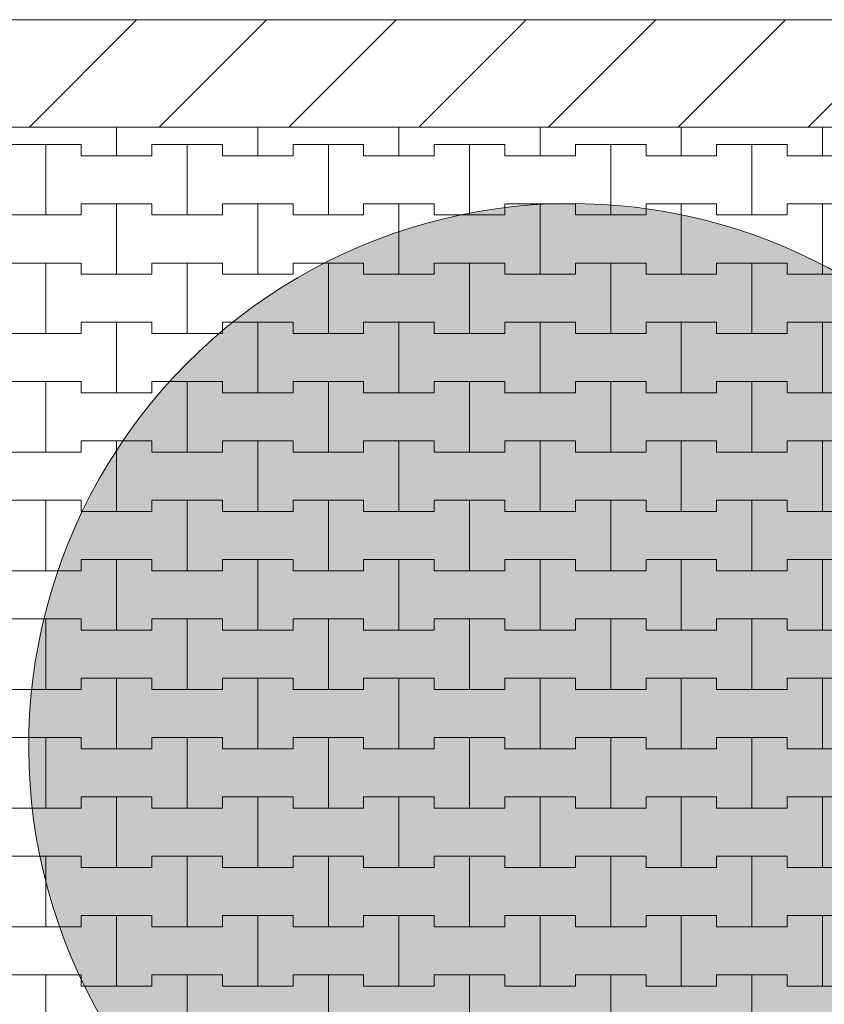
# Model space of a CAD drawing. Header units: millimetres. Extents: x 2826 to 3034, y 1533 to 1590.
# Tile 70 of 248: x 2941.49 to 2942.91, y 1570.05 to 1571.79. Entities that reach past the tile are written whole.
import ezdxf
from ezdxf.enums import TextEntityAlignment as Align

# ---------------------------------------------------------------- set-up
doc = ezdxf.new("R2010")
doc.units = ezdxf.units.MM
doc.layers.add('_Caneta_No__220', color=7, linetype='Continuous', lineweight=15, true_color=0x8a8a8a)
doc.styles.add('ESTILO_GERADO_2', font='arial.ttf')

# ---------------------------------------------------------------- blocks, each defined once
blk = doc.blocks.new('A$Cf44ad3b2')
at = {"layer": '_Caneta_No__220'}
h = blk.add_hatch(dxfattribs=at)
h.set_pattern_fill('TIJOLO_COMUM_0005', color=256, style=0, pattern_type=2)
h.set_pattern_definition([(45, (15.86372, 12.64105), (-0.11490485, 0.11490485), [])])
h.paths.add_polyline_path([(15.8404, 38.3117), (56.8477, 38.3117), (56.8477, 38.5017), (15.8404, 38.5017)])
blk.add_hatch(color=256, dxfattribs=at).paths.add_polyline_path([(34.7573, 38.1722, -1), (34.5812, 36.2582, -1)])
for p, q in [((15.8404, 38.5017), (34.691, 38.5017)), ((34.691, 38.5017), (46.8921, 38.5017)), ((33.8637, 38.261), (33.8637, 38.3117)), ((33.8637, 38.3117), (33.8637, 38.261)), ((34.1137, 38.261), (34.1137, 38.3117)), ((34.1137, 38.3117), (34.1137, 38.261)), ((34.3637, 38.261), (34.3637, 38.3117)), ((34.3637, 38.3117), (34.3637, 38.261)), ((34.6137, 38.261), (34.6137, 38.3117)), ((34.6137, 38.3117), (34.6137, 38.261)), ((34.8637, 38.261), (34.8637, 38.3117)), ((34.8637, 38.3117), (34.8637, 38.261)), ((35.1137, 38.261), (35.1137, 38.3117)), ((35.1137, 38.3117), (35.1137, 38.261)), ((33.6762, 38.281), (33.7387, 38.281)), ((33.6762, 38.281), (33.8012, 38.281)), ((33.7387, 38.281), (33.8012, 38.281)), ((33.7387, 38.156), (33.7387, 38.281)), ((33.7387, 38.281), (33.7387, 38.156)), ((33.8012, 38.281), (33.8012, 38.261)), ((33.8012, 38.261), (33.8012, 38.281)), ((33.9262, 38.261), (33.9262, 38.281)), ((33.9262, 38.281), (33.9262, 38.261)), ((33.9262, 38.281), (33.9887, 38.281)), ((33.9262, 38.281), (34.0512, 38.281)), ((33.9887, 38.281), (34.0512, 38.281)), ((33.9887, 38.156), (33.9887, 38.281)), ((33.9887, 38.281), (33.9887, 38.156)), ((34.0512, 38.281), (34.0512, 38.261)), ((34.0512, 38.261), (34.0512, 38.281)), ((34.1762, 38.261), (34.1762, 38.281)), ((34.1762, 38.281), (34.1762, 38.261)), ((34.1762, 38.281), (34.2387, 38.281)), ((34.1762, 38.281), (34.3012, 38.281)), ((34.2387, 38.281), (34.3012, 38.281)), ((34.2387, 38.156), (34.2387, 38.281)), ((34.2387, 38.281), (34.2387, 38.156)), ((34.3012, 38.281), (34.3012, 38.261)), ((34.3012, 38.261), (34.3012, 38.281)), ((34.4262, 38.261), (34.4262, 38.281)), ((34.4262, 38.281), (34.4262, 38.261)), ((34.4262, 38.281), (34.4887, 38.281)), ((34.4262, 38.281), (34.5512, 38.281)), ((34.4887, 38.281), (34.5512, 38.281)), ((34.4887, 38.156), (34.4887, 38.281)), ((34.4887, 38.281), (34.4887, 38.156)), ((34.5512, 38.281), (34.5512, 38.261)), ((34.5512, 38.261), (34.5512, 38.281)), ((34.6762, 38.261), (34.6762, 38.281)), ((34.6762, 38.281), (34.6762, 38.261)), ((34.6762, 38.281), (34.7387, 38.281)), ((34.6762, 38.281), (34.8012, 38.281)), ((34.7387, 38.281), (34.8012, 38.281)), ((34.7387, 38.156), (34.7387, 38.281)), ((34.7387, 38.281), (34.7387, 38.156)), ((34.8012, 38.281), (34.8012, 38.261)), ((34.8012, 38.261), (34.8012, 38.281)), ((34.9262, 38.261), (34.9262, 38.281)), ((34.9262, 38.281), (34.9262, 38.261)), ((34.9262, 38.281), (34.9887, 38.281)), ((34.9262, 38.281), (35.0512, 38.281)), ((34.9887, 38.281), (35.0512, 38.281)), ((34.9887, 38.156), (34.9887, 38.281)), ((34.9887, 38.281), (34.9887, 38.156)), ((35.0512, 38.281), (35.0512, 38.261)), ((35.0512, 38.261), (35.0512, 38.281)), ((33.8012, 38.261), (33.8637, 38.261)), ((33.8012, 38.261), (33.9262, 38.261)), ((33.8637, 38.261), (33.9262, 38.261)), ((34.0512, 38.261), (34.1137, 38.261)), ((34.0512, 38.261), (34.1762, 38.261)), ((34.1137, 38.261), (34.1762, 38.261)), ((34.3012, 38.261), (34.3637, 38.261)), ((34.3012, 38.261), (34.4262, 38.261)), ((34.3637, 38.261), (34.4262, 38.261)), ((34.5512, 38.261), (34.6137, 38.261)), ((34.5512, 38.261), (34.6762, 38.261)), ((34.6137, 38.261), (34.6762, 38.261)), ((34.8012, 38.261), (34.8637, 38.261)), ((34.8012, 38.261), (34.9262, 38.261)), ((34.8637, 38.261), (34.9262, 38.261)), ((35.0512, 38.261), (35.1137, 38.261)), ((35.0512, 38.261), (35.1762, 38.261)), ((35.1137, 38.261), (35.1762, 38.261)), ((33.8012, 38.156), (33.8012, 38.176)), ((33.8012, 38.176), (33.8012, 38.156)), ((33.8012, 38.176), (33.8637, 38.176)), ((33.8012, 38.176), (33.9262, 38.176)), ((33.8637, 38.176), (33.9262, 38.176)), ((33.8637, 38.051), (33.8637, 38.176)), ((33.8637, 38.176), (33.8637, 38.051)), ((33.9262, 38.176), (33.9262, 38.156)), ((33.9262, 38.156), (33.9262, 38.176)), ((34.0512, 38.156), (34.0512, 38.176)), ((34.0512, 38.176), (34.0512, 38.156)), ((34.0512, 38.176), (34.1137, 38.176)), ((34.0512, 38.176), (34.1762, 38.176)), ((34.1137, 38.176), (34.1762, 38.176)), ((34.1137, 38.051), (34.1137, 38.176)), ((34.1137, 38.176), (34.1137, 38.051)), ((34.1762, 38.176), (34.1762, 38.156)), ((34.1762, 38.156), (34.1762, 38.176)), ((34.3012, 38.156), (34.3012, 38.176)), ((34.3012, 38.176), (34.3012, 38.156)), ((34.3012, 38.176), (34.3637, 38.176)), ((34.3012, 38.176), (34.4262, 38.176)), ((34.3637, 38.176), (34.4262, 38.176)), ((34.3637, 38.051), (34.3637, 38.176)), ((34.3637, 38.176), (34.3637, 38.051)), ((34.4262, 38.176), (34.4262, 38.156)), ((34.4262, 38.156), (34.4262, 38.176)), ((34.5512, 38.156), (34.5512, 38.176)), ((34.5512, 38.176), (34.5512, 38.156)), ((34.5512, 38.176), (34.6137, 38.176)), ((34.5512, 38.176), (34.6762, 38.176)), ((34.6137, 38.176), (34.6762, 38.176)), ((34.6137, 38.051), (34.6137, 38.176)), ((34.6137, 38.176), (34.6137, 38.051)), ((34.6762, 38.176), (34.6762, 38.156)), ((34.6762, 38.156), (34.6762, 38.176)), ((34.8012, 38.156), (34.8012, 38.176)), ((34.8012, 38.176), (34.8012, 38.156)), ((34.8012, 38.176), (34.8637, 38.176)), ((34.8012, 38.176), (34.9262, 38.176)), ((34.8637, 38.176), (34.9262, 38.176)), ((34.8637, 38.051), (34.8637, 38.176)), ((34.8637, 38.176), (34.8637, 38.051)), ((34.9262, 38.176), (34.9262, 38.156)), ((34.9262, 38.156), (34.9262, 38.176)), ((35.0512, 38.156), (35.0512, 38.176)), ((35.0512, 38.176), (35.0512, 38.156)), ((35.0512, 38.176), (35.1137, 38.176)), ((35.0512, 38.176), (35.1762, 38.176)), ((35.1137, 38.176), (35.1762, 38.176)), ((35.1137, 38.051), (35.1137, 38.176)), ((35.1137, 38.176), (35.1137, 38.051)), ((33.6762, 38.156), (33.7387, 38.156)), ((33.6762, 38.156), (33.8012, 38.156)), ((33.7387, 38.156), (33.8012, 38.156)), ((33.9262, 38.156), (33.9887, 38.156)), ((33.9262, 38.156), (34.0512, 38.156)), ((33.9887, 38.156), (34.0512, 38.156)), ((34.1762, 38.156), (34.2387, 38.156)), ((34.1762, 38.156), (34.3012, 38.156)), ((34.2387, 38.156), (34.3012, 38.156)), ((34.4262, 38.156), (34.4887, 38.156)), ((34.4262, 38.156), (34.5512, 38.156)), ((34.4887, 38.156), (34.5512, 38.156)), ((34.6762, 38.156), (34.7387, 38.156)), ((34.6762, 38.156), (34.8012, 38.156)), ((34.7387, 38.156), (34.8012, 38.156)), ((34.9262, 38.156), (34.9887, 38.156)), ((34.9262, 38.156), (35.0512, 38.156)), ((34.9887, 38.156), (35.0512, 38.156)), ((33.6762, 38.071), (33.7387, 38.071)), ((33.6762, 38.071), (33.8012, 38.071)), ((33.7387, 38.071), (33.8012, 38.071)), ((33.7387, 37.946), (33.7387, 38.071)), ((33.7387, 38.071), (33.7387, 37.946)), ((33.8012, 38.071), (33.8012, 38.051)), ((33.8012, 38.051), (33.8012, 38.071)), ((33.9262, 38.051), (33.9262, 38.071)), ((33.9262, 38.071), (33.9262, 38.051)), ((33.9262, 38.071), (33.9887, 38.071)), ((33.9262, 38.071), (34.0512, 38.071)), ((33.9887, 38.071), (34.0512, 38.071)), ((33.9887, 37.946), (33.9887, 38.071)), ((33.9887, 38.071), (33.9887, 37.946)), ((34.0512, 38.071), (34.0512, 38.051)), ((34.0512, 38.051), (34.0512, 38.071)), ((34.1762, 38.051), (34.1762, 38.071)), ((34.1762, 38.071), (34.1762, 38.051)), ((34.1762, 38.071), (34.2387, 38.071)), ((34.1762, 38.071), (34.3012, 38.071)), ((34.2387, 38.071), (34.3012, 38.071)), ((34.2387, 37.946), (34.2387, 38.071)), ((34.2387, 38.071), (34.2387, 37.946)), ((34.3012, 38.071), (34.3012, 38.051)), ((34.3012, 38.051), (34.3012, 38.071)), ((34.4262, 38.051), (34.4262, 38.071)), ((34.4262, 38.071), (34.4262, 38.051)), ((34.4262, 38.071), (34.4887, 38.071)), ((34.4262, 38.071), (34.5512, 38.071)), ((34.4887, 38.071), (34.5512, 38.071)), ((34.4887, 37.946), (34.4887, 38.071)), ((34.4887, 38.071), (34.4887, 37.946)), ((34.5512, 38.071), (34.5512, 38.051)), ((34.5512, 38.051), (34.5512, 38.071)), ((34.6762, 38.051), (34.6762, 38.071)), ((34.6762, 38.071), (34.6762, 38.051)), ((34.6762, 38.071), (34.7387, 38.071)), ((34.6762, 38.071), (34.8012, 38.071)), ((34.7387, 38.071), (34.8012, 38.071)), ((34.7387, 37.946), (34.7387, 38.071)), ((34.7387, 38.071), (34.7387, 37.946)), ((34.8012, 38.071), (34.8012, 38.051)), ((34.8012, 38.051), (34.8012, 38.071)), ((34.9262, 38.051), (34.9262, 38.071)), ((34.9262, 38.071), (34.9262, 38.051)), ((34.9262, 38.071), (34.9887, 38.071)), ((34.9262, 38.071), (35.0512, 38.071)), ((34.9887, 38.071), (35.0512, 38.071)), ((34.9887, 37.946), (34.9887, 38.071)), ((34.9887, 38.071), (34.9887, 37.946)), ((35.0512, 38.071), (35.0512, 38.051)), ((35.0512, 38.051), (35.0512, 38.071)), ((33.8012, 38.051), (33.8637, 38.051)), ((33.8012, 38.051), (33.9262, 38.051)), ((33.8637, 38.051), (33.9262, 38.051)), ((34.0512, 38.051), (34.1137, 38.051)), ((34.0512, 38.051), (34.1762, 38.051)), ((34.1137, 38.051), (34.1762, 38.051)), ((34.3012, 38.051), (34.3637, 38.051)), ((34.3012, 38.051), (34.4262, 38.051)), ((34.3637, 38.051), (34.4262, 38.051)), ((34.5512, 38.051), (34.6137, 38.051)), ((34.5512, 38.051), (34.6762, 38.051)), ((34.6137, 38.051), (34.6762, 38.051)), ((34.8012, 38.051), (34.8637, 38.051)), ((34.8012, 38.051), (34.9262, 38.051)), ((34.8637, 38.051), (34.9262, 38.051)), ((35.0512, 38.051), (35.1137, 38.051)), ((35.0512, 38.051), (35.1762, 38.051)), ((35.1137, 38.051), (35.1762, 38.051)), ((33.8012, 37.946), (33.8012, 37.966)), ((33.8012, 37.966), (33.8012, 37.946)), ((33.8012, 37.966), (33.8637, 37.966)), ((33.8012, 37.966), (33.9262, 37.966)), ((33.8637, 37.966), (33.9262, 37.966)), ((33.8637, 37.841), (33.8637, 37.966)), ((33.8637, 37.966), (33.8637, 37.841)), ((33.9262, 37.966), (33.9262, 37.946)), ((33.9262, 37.946), (33.9262, 37.966)), ((34.0512, 37.946), (34.0512, 37.966)), ((34.0512, 37.966), (34.0512, 37.946)), ((34.0512, 37.966), (34.1137, 37.966)), ((34.0512, 37.966), (34.1762, 37.966)), ((34.1137, 37.966), (34.1762, 37.966)), ((34.1137, 37.841), (34.1137, 37.966)), ((34.1137, 37.966), (34.1137, 37.841)), ((34.1762, 37.966), (34.1762, 37.946)), ((34.1762, 37.946), (34.1762, 37.966)), ((34.3012, 37.946), (34.3012, 37.966)), ((34.3012, 37.966), (34.3012, 37.946)), ((34.3012, 37.966), (34.3637, 37.966)), ((34.3012, 37.966), (34.4262, 37.966)), ((34.3637, 37.966), (34.4262, 37.966)), ((34.3637, 37.841), (34.3637, 37.966)), ((34.3637, 37.966), (34.3637, 37.841)), ((34.4262, 37.966), (34.4262, 37.946)), ((34.4262, 37.946), (34.4262, 37.966)), ((34.5512, 37.946), (34.5512, 37.966)), ((34.5512, 37.966), (34.5512, 37.946)), ((34.5512, 37.966), (34.6137, 37.966)), ((34.5512, 37.966), (34.6762, 37.966)), ((34.6137, 37.966), (34.6762, 37.966)), ((34.6137, 37.841), (34.6137, 37.966)), ((34.6137, 37.966), (34.6137, 37.841)), ((34.6762, 37.966), (34.6762, 37.946)), ((34.6762, 37.946), (34.6762, 37.966)), ((34.8012, 37.946), (34.8012, 37.966)), ((34.8012, 37.966), (34.8012, 37.946)), ((34.8012, 37.966), (34.8637, 37.966)), ((34.8012, 37.966), (34.9262, 37.966)), ((34.8637, 37.966), (34.9262, 37.966)), ((34.8637, 37.841), (34.8637, 37.966)), ((34.8637, 37.966), (34.8637, 37.841)), ((34.9262, 37.966), (34.9262, 37.946)), ((34.9262, 37.946), (34.9262, 37.966)), ((35.0512, 37.946), (35.0512, 37.966)), ((35.0512, 37.966), (35.0512, 37.946)), ((35.0512, 37.966), (35.1137, 37.966)), ((35.0512, 37.966), (35.1762, 37.966)), ((35.1137, 37.966), (35.1762, 37.966)), ((35.1137, 37.841), (35.1137, 37.966)), ((35.1137, 37.966), (35.1137, 37.841)), ((33.6762, 37.946), (33.7387, 37.946)), ((33.6762, 37.946), (33.8012, 37.946)), ((33.7387, 37.946), (33.8012, 37.946)), ((33.9262, 37.946), (33.9887, 37.946)), ((33.9262, 37.946), (34.0512, 37.946)), ((33.9887, 37.946), (34.0512, 37.946)), ((34.1762, 37.946), (34.2387, 37.946)), ((34.1762, 37.946), (34.3012, 37.946)), ((34.2387, 37.946), (34.3012, 37.946)), ((34.4262, 37.946), (34.4887, 37.946)), ((34.4262, 37.946), (34.5512, 37.946)), ((34.4887, 37.946), (34.5512, 37.946)), ((34.6762, 37.946), (34.7387, 37.946)), ((34.6762, 37.946), (34.8012, 37.946)), ((34.7387, 37.946), (34.8012, 37.946)), ((34.9262, 37.946), (34.9887, 37.946)), ((34.9262, 37.946), (35.0512, 37.946)), ((34.9887, 37.946), (35.0512, 37.946)), ((33.6762, 37.861), (33.7387, 37.861)), ((33.6762, 37.861), (33.8012, 37.861)), ((33.7387, 37.861), (33.8012, 37.861)), ((33.7387, 37.736), (33.7387, 37.861)), ((33.7387, 37.861), (33.7387, 37.736)), ((33.8012, 37.861), (33.8012, 37.841)), ((33.8012, 37.841), (33.8012, 37.861)), ((33.9262, 37.841), (33.9262, 37.861)), ((33.9262, 37.861), (33.9262, 37.841)), ((33.9262, 37.861), (33.9887, 37.861)), ((33.9262, 37.861), (34.0512, 37.861)), ((33.9887, 37.861), (34.0512, 37.861)), ((33.9887, 37.736), (33.9887, 37.861)), ((33.9887, 37.861), (33.9887, 37.736)), ((34.0512, 37.861), (34.0512, 37.841)), ((34.0512, 37.841), (34.0512, 37.861)), ((34.1762, 37.841), (34.1762, 37.861)), ((34.1762, 37.861), (34.1762, 37.841)), ((34.1762, 37.861), (34.2387, 37.861)), ((34.1762, 37.861), (34.3012, 37.861)), ((34.2387, 37.861), (34.3012, 37.861)), ((34.2387, 37.736), (34.2387, 37.861)), ((34.2387, 37.861), (34.2387, 37.736)), ((34.3012, 37.861), (34.3012, 37.841)), ((34.3012, 37.841), (34.3012, 37.861)), ((34.4262, 37.841), (34.4262, 37.861)), ((34.4262, 37.861), (34.4262, 37.841)), ((34.4262, 37.861), (34.4887, 37.861)), ((34.4262, 37.861), (34.5512, 37.861)), ((34.4887, 37.861), (34.5512, 37.861)), ((34.4887, 37.736), (34.4887, 37.861)), ((34.4887, 37.861), (34.4887, 37.736)), ((34.5512, 37.861), (34.5512, 37.841)), ((34.5512, 37.841), (34.5512, 37.861)), ((34.6762, 37.841), (34.6762, 37.861)), ((34.6762, 37.861), (34.6762, 37.841)), ((34.6762, 37.861), (34.7387, 37.861)), ((34.6762, 37.861), (34.8012, 37.861)), ((34.7387, 37.861), (34.8012, 37.861)), ((34.7387, 37.736), (34.7387, 37.861)), ((34.7387, 37.861), (34.7387, 37.736)), ((34.8012, 37.861), (34.8012, 37.841)), ((34.8012, 37.841), (34.8012, 37.861)), ((34.9262, 37.841), (34.9262, 37.861)), ((34.9262, 37.861), (34.9262, 37.841)), ((34.9262, 37.861), (34.9887, 37.861)), ((34.9262, 37.861), (35.0512, 37.861)), ((34.9887, 37.861), (35.0512, 37.861)), ((34.9887, 37.736), (34.9887, 37.861)), ((34.9887, 37.861), (34.9887, 37.736)), ((35.0512, 37.861), (35.0512, 37.841)), ((35.0512, 37.841), (35.0512, 37.861)), ((33.8012, 37.841), (33.8637, 37.841)), ((33.8012, 37.841), (33.9262, 37.841)), ((33.8637, 37.841), (33.9262, 37.841)), ((34.0512, 37.841), (34.1137, 37.841)), ((34.0512, 37.841), (34.1762, 37.841)), ((34.1137, 37.841), (34.1762, 37.841)), ((34.3012, 37.841), (34.3637, 37.841)), ((34.3012, 37.841), (34.4262, 37.841)), ((34.3637, 37.841), (34.4262, 37.841)), ((34.5512, 37.841), (34.6137, 37.841)), ((34.5512, 37.841), (34.6762, 37.841)), ((34.6137, 37.841), (34.6762, 37.841)), ((34.8012, 37.841), (34.8637, 37.841)), ((34.8012, 37.841), (34.9262, 37.841)), ((34.8637, 37.841), (34.9262, 37.841)), ((35.0512, 37.841), (35.1137, 37.841)), ((35.0512, 37.841), (35.1762, 37.841)), ((35.1137, 37.841), (35.1762, 37.841)), ((33.8012, 37.736), (33.8012, 37.756)), ((33.8012, 37.756), (33.8012, 37.736)), ((33.8012, 37.756), (33.8637, 37.756)), ((33.8012, 37.756), (33.9262, 37.756)), ((33.8637, 37.756), (33.9262, 37.756)), ((33.8637, 37.631), (33.8637, 37.756)), ((33.8637, 37.756), (33.8637, 37.631)), ((33.9262, 37.756), (33.9262, 37.736)), ((33.9262, 37.736), (33.9262, 37.756)), ((34.0512, 37.736), (34.0512, 37.756)), ((34.0512, 37.756), (34.0512, 37.736)), ((34.0512, 37.756), (34.1137, 37.756)), ((34.0512, 37.756), (34.1762, 37.756)), ((34.1137, 37.756), (34.1762, 37.756)), ((34.1137, 37.631), (34.1137, 37.756)), ((34.1137, 37.756), (34.1137, 37.631)), ((34.1762, 37.756), (34.1762, 37.736)), ((34.1762, 37.736), (34.1762, 37.756)), ((34.3012, 37.736), (34.3012, 37.756)), ((34.3012, 37.756), (34.3012, 37.736)), ((34.3012, 37.756), (34.3637, 37.756)), ((34.3012, 37.756), (34.4262, 37.756)), ((34.3637, 37.756), (34.4262, 37.756)), ((34.3637, 37.631), (34.3637, 37.756)), ((34.3637, 37.756), (34.3637, 37.631)), ((34.4262, 37.756), (34.4262, 37.736)), ((34.4262, 37.736), (34.4262, 37.756)), ((34.5512, 37.736), (34.5512, 37.756)), ((34.5512, 37.756), (34.5512, 37.736)), ((34.5512, 37.756), (34.6137, 37.756)), ((34.5512, 37.756), (34.6762, 37.756)), ((34.6137, 37.756), (34.6762, 37.756)), ((34.6137, 37.631), (34.6137, 37.756)), ((34.6137, 37.756), (34.6137, 37.631)), ((34.6762, 37.756), (34.6762, 37.736)), ((34.6762, 37.736), (34.6762, 37.756)), ((34.8012, 37.736), (34.8012, 37.756)), ((34.8012, 37.756), (34.8012, 37.736)), ((34.8012, 37.756), (34.8637, 37.756)), ((34.8012, 37.756), (34.9262, 37.756)), ((34.8637, 37.756), (34.9262, 37.756)), ((34.8637, 37.631), (34.8637, 37.756)), ((34.8637, 37.756), (34.8637, 37.631)), ((34.9262, 37.756), (34.9262, 37.736)), ((34.9262, 37.736), (34.9262, 37.756)), ((35.0512, 37.736), (35.0512, 37.756)), ((35.0512, 37.756), (35.0512, 37.736)), ((35.0512, 37.756), (35.1137, 37.756)), ((35.0512, 37.756), (35.1762, 37.756)), ((35.1137, 37.756), (35.1762, 37.756)), ((35.1137, 37.631), (35.1137, 37.756)), ((35.1137, 37.756), (35.1137, 37.631)), ((33.6762, 37.736), (33.7387, 37.736)), ((33.6762, 37.736), (33.8012, 37.736)), ((33.7387, 37.736), (33.8012, 37.736)), ((33.9262, 37.736), (33.9887, 37.736)), ((33.9262, 37.736), (34.0512, 37.736)), ((33.9887, 37.736), (34.0512, 37.736)), ((34.1762, 37.736), (34.2387, 37.736)), ((34.1762, 37.736), (34.3012, 37.736)), ((34.2387, 37.736), (34.3012, 37.736)), ((34.4262, 37.736), (34.4887, 37.736)), ((34.4262, 37.736), (34.5512, 37.736)), ((34.4887, 37.736), (34.5512, 37.736)), ((34.6762, 37.736), (34.7387, 37.736)), ((34.6762, 37.736), (34.8012, 37.736)), ((34.7387, 37.736), (34.8012, 37.736)), ((34.9262, 37.736), (34.9887, 37.736)), ((34.9262, 37.736), (35.0512, 37.736)), ((34.9887, 37.736), (35.0512, 37.736)), ((33.6762, 37.651), (33.7387, 37.651)), ((33.6762, 37.651), (33.8012, 37.651)), ((33.7387, 37.651), (33.8012, 37.651)), ((33.7387, 37.526), (33.7387, 37.651)), ((33.7387, 37.651), (33.7387, 37.526)), ((33.8012, 37.651), (33.8012, 37.631)), ((33.8012, 37.631), (33.8012, 37.651)), ((33.9262, 37.631), (33.9262, 37.651)), ((33.9262, 37.651), (33.9262, 37.631)), ((33.9262, 37.651), (33.9887, 37.651)), ((33.9262, 37.651), (34.0512, 37.651)), ((33.9887, 37.651), (34.0512, 37.651)), ((33.9887, 37.526), (33.9887, 37.651)), ((33.9887, 37.651), (33.9887, 37.526)), ((34.0512, 37.651), (34.0512, 37.631)), ((34.0512, 37.631), (34.0512, 37.651)), ((34.1762, 37.631), (34.1762, 37.651)), ((34.1762, 37.651), (34.1762, 37.631)), ((34.1762, 37.651), (34.2387, 37.651)), ((34.1762, 37.651), (34.3012, 37.651)), ((34.2387, 37.651), (34.3012, 37.651)), ((34.2387, 37.526), (34.2387, 37.651)), ((34.2387, 37.651), (34.2387, 37.526)), ((34.3012, 37.651), (34.3012, 37.631)), ((34.3012, 37.631), (34.3012, 37.651)), ((34.4262, 37.631), (34.4262, 37.651)), ((34.4262, 37.651), (34.4262, 37.631)), ((34.4262, 37.651), (34.4887, 37.651)), ((34.4262, 37.651), (34.5512, 37.651)), ((34.4887, 37.651), (34.5512, 37.651)), ((34.4887, 37.526), (34.4887, 37.651)), ((34.4887, 37.651), (34.4887, 37.526)), ((34.5512, 37.651), (34.5512, 37.631)), ((34.5512, 37.631), (34.5512, 37.651)), ((34.6762, 37.631), (34.6762, 37.651)), ((34.6762, 37.651), (34.6762, 37.631)), ((34.6762, 37.651), (34.7387, 37.651)), ((34.6762, 37.651), (34.8012, 37.651)), ((34.7387, 37.651), (34.8012, 37.651)), ((34.7387, 37.526), (34.7387, 37.651)), ((34.7387, 37.651), (34.7387, 37.526)), ((34.8012, 37.651), (34.8012, 37.631)), ((34.8012, 37.631), (34.8012, 37.651)), ((34.9262, 37.631), (34.9262, 37.651)), ((34.9262, 37.651), (34.9262, 37.631)), ((34.9262, 37.651), (34.9887, 37.651)), ((34.9262, 37.651), (35.0512, 37.651)), ((34.9887, 37.651), (35.0512, 37.651)), ((34.9887, 37.526), (34.9887, 37.651)), ((34.9887, 37.651), (34.9887, 37.526)), ((35.0512, 37.651), (35.0512, 37.631)), ((35.0512, 37.631), (35.0512, 37.651)), ((33.8012, 37.631), (33.8637, 37.631)), ((33.8012, 37.631), (33.9262, 37.631)), ((33.8637, 37.631), (33.9262, 37.631)), ((34.0512, 37.631), (34.1137, 37.631)), ((34.0512, 37.631), (34.1762, 37.631)), ((34.1137, 37.631), (34.1762, 37.631)), ((34.3012, 37.631), (34.3637, 37.631)), ((34.3012, 37.631), (34.4262, 37.631)), ((34.3637, 37.631), (34.4262, 37.631)), ((34.5512, 37.631), (34.6137, 37.631)), ((34.5512, 37.631), (34.6762, 37.631)), ((34.6137, 37.631), (34.6762, 37.631)), ((34.8012, 37.631), (34.8637, 37.631)), ((34.8012, 37.631), (34.9262, 37.631)), ((34.8637, 37.631), (34.9262, 37.631)), ((35.0512, 37.631), (35.1137, 37.631)), ((35.0512, 37.631), (35.1762, 37.631)), ((35.1137, 37.631), (35.1762, 37.631)), ((33.8012, 37.526), (33.8012, 37.546)), ((33.8012, 37.546), (33.8012, 37.526)), ((33.8012, 37.546), (33.8637, 37.546)), ((33.8012, 37.546), (33.9262, 37.546)), ((33.8637, 37.546), (33.9262, 37.546)), ((33.8637, 37.421), (33.8637, 37.546)), ((33.8637, 37.546), (33.8637, 37.421)), ((33.9262, 37.546), (33.9262, 37.526)), ((33.9262, 37.526), (33.9262, 37.546)), ((34.0512, 37.526), (34.0512, 37.546)), ((34.0512, 37.546), (34.0512, 37.526)), ((34.0512, 37.546), (34.1137, 37.546)), ((34.0512, 37.546), (34.1762, 37.546)), ((34.1137, 37.546), (34.1762, 37.546)), ((34.1137, 37.421), (34.1137, 37.546)), ((34.1137, 37.546), (34.1137, 37.421)), ((34.1762, 37.546), (34.1762, 37.526)), ((34.1762, 37.526), (34.1762, 37.546)), ((34.3012, 37.526), (34.3012, 37.546)), ((34.3012, 37.546), (34.3012, 37.526)), ((34.3012, 37.546), (34.3637, 37.546)), ((34.3012, 37.546), (34.4262, 37.546)), ((34.3637, 37.546), (34.4262, 37.546)), ((34.3637, 37.421), (34.3637, 37.546)), ((34.3637, 37.546), (34.3637, 37.421)), ((34.4262, 37.546), (34.4262, 37.526)), ((34.4262, 37.526), (34.4262, 37.546)), ((34.5512, 37.526), (34.5512, 37.546)), ((34.5512, 37.546), (34.5512, 37.526)), ((34.5512, 37.546), (34.6137, 37.546)), ((34.5512, 37.546), (34.6762, 37.546)), ((34.6137, 37.546), (34.6762, 37.546)), ((34.6137, 37.421), (34.6137, 37.546)), ((34.6137, 37.546), (34.6137, 37.421)), ((34.6762, 37.546), (34.6762, 37.526)), ((34.6762, 37.526), (34.6762, 37.546)), ((34.8012, 37.526), (34.8012, 37.546)), ((34.8012, 37.546), (34.8012, 37.526)), ((34.8012, 37.546), (34.8637, 37.546)), ((34.8012, 37.546), (34.9262, 37.546)), ((34.8637, 37.546), (34.9262, 37.546)), ((34.8637, 37.421), (34.8637, 37.546)), ((34.8637, 37.546), (34.8637, 37.421)), ((34.9262, 37.546), (34.9262, 37.526)), ((34.9262, 37.526), (34.9262, 37.546)), ((35.0512, 37.526), (35.0512, 37.546)), ((35.0512, 37.546), (35.0512, 37.526)), ((35.0512, 37.546), (35.1137, 37.546)), ((35.0512, 37.546), (35.1762, 37.546)), ((35.1137, 37.546), (35.1762, 37.546)), ((35.1137, 37.421), (35.1137, 37.546)), ((35.1137, 37.546), (35.1137, 37.421)), ((33.6762, 37.526), (33.7387, 37.526)), ((33.6762, 37.526), (33.8012, 37.526)), ((33.7387, 37.526), (33.8012, 37.526)), ((33.9262, 37.526), (33.9887, 37.526)), ((33.9262, 37.526), (34.0512, 37.526)), ((33.9887, 37.526), (34.0512, 37.526)), ((34.1762, 37.526), (34.2387, 37.526)), ((34.1762, 37.526), (34.3012, 37.526)), ((34.2387, 37.526), (34.3012, 37.526)), ((34.4262, 37.526), (34.4887, 37.526)), ((34.4262, 37.526), (34.5512, 37.526)), ((34.4887, 37.526), (34.5512, 37.526)), ((34.6762, 37.526), (34.7387, 37.526)), ((34.6762, 37.526), (34.8012, 37.526)), ((34.7387, 37.526), (34.8012, 37.526)), ((34.9262, 37.526), (34.9887, 37.526)), ((34.9262, 37.526), (35.0512, 37.526)), ((34.9887, 37.526), (35.0512, 37.526)), ((33.6762, 37.441), (33.7387, 37.441)), ((33.6762, 37.441), (33.8012, 37.441)), ((33.7387, 37.441), (33.8012, 37.441)), ((33.7387, 37.316), (33.7387, 37.441)), ((33.7387, 37.441), (33.7387, 37.316)), ((33.8012, 37.441), (33.8012, 37.421)), ((33.8012, 37.421), (33.8012, 37.441)), ((33.9262, 37.421), (33.9262, 37.441)), ((33.9262, 37.441), (33.9262, 37.421)), ((33.9262, 37.441), (33.9887, 37.441)), ((33.9262, 37.441), (34.0512, 37.441)), ((33.9887, 37.441), (34.0512, 37.441)), ((33.9887, 37.316), (33.9887, 37.441)), ((33.9887, 37.441), (33.9887, 37.316)), ((34.0512, 37.441), (34.0512, 37.421)), ((34.0512, 37.421), (34.0512, 37.441)), ((34.1762, 37.421), (34.1762, 37.441)), ((34.1762, 37.441), (34.1762, 37.421)), ((34.1762, 37.441), (34.2387, 37.441)), ((34.1762, 37.441), (34.3012, 37.441)), ((34.2387, 37.441), (34.3012, 37.441)), ((34.2387, 37.316), (34.2387, 37.441)), ((34.2387, 37.441), (34.2387, 37.316)), ((34.3012, 37.441), (34.3012, 37.421)), ((34.3012, 37.421), (34.3012, 37.441)), ((34.4262, 37.421), (34.4262, 37.441)), ((34.4262, 37.441), (34.4262, 37.421)), ((34.4262, 37.441), (34.4887, 37.441)), ((34.4262, 37.441), (34.5512, 37.441)), ((34.4887, 37.441), (34.5512, 37.441)), ((34.4887, 37.316), (34.4887, 37.441)), ((34.4887, 37.441), (34.4887, 37.316)), ((34.5512, 37.441), (34.5512, 37.421)), ((34.5512, 37.421), (34.5512, 37.441)), ((34.6762, 37.421), (34.6762, 37.441)), ((34.6762, 37.441), (34.6762, 37.421)), ((34.6762, 37.441), (34.7387, 37.441)), ((34.6762, 37.441), (34.8012, 37.441)), ((34.7387, 37.441), (34.8012, 37.441)), ((34.7387, 37.316), (34.7387, 37.441)), ((34.7387, 37.441), (34.7387, 37.316)), ((34.8012, 37.441), (34.8012, 37.421)), ((34.8012, 37.421), (34.8012, 37.441)), ((34.9262, 37.421), (34.9262, 37.441)), ((34.9262, 37.441), (34.9262, 37.421)), ((34.9262, 37.441), (34.9887, 37.441)), ((34.9262, 37.441), (35.0512, 37.441)), ((34.9887, 37.441), (35.0512, 37.441)), ((34.9887, 37.316), (34.9887, 37.441)), ((34.9887, 37.441), (34.9887, 37.316)), ((35.0512, 37.441), (35.0512, 37.421)), ((35.0512, 37.421), (35.0512, 37.441)), ((33.8012, 37.421), (33.8637, 37.421)), ((33.8012, 37.421), (33.9262, 37.421)), ((33.8637, 37.421), (33.9262, 37.421)), ((34.0512, 37.421), (34.1137, 37.421)), ((34.0512, 37.421), (34.1762, 37.421)), ((34.1137, 37.421), (34.1762, 37.421)), ((34.3012, 37.421), (34.3637, 37.421)), ((34.3012, 37.421), (34.4262, 37.421)), ((34.3637, 37.421), (34.4262, 37.421)), ((34.5512, 37.421), (34.6137, 37.421)), ((34.5512, 37.421), (34.6762, 37.421)), ((34.6137, 37.421), (34.6762, 37.421)), ((34.8012, 37.421), (34.8637, 37.421)), ((34.8012, 37.421), (34.9262, 37.421)), ((34.8637, 37.421), (34.9262, 37.421)), ((35.0512, 37.421), (35.1137, 37.421)), ((35.0512, 37.421), (35.1762, 37.421)), ((35.1137, 37.421), (35.1762, 37.421)), ((33.8012, 37.316), (33.8012, 37.336)), ((33.8012, 37.336), (33.8012, 37.316)), ((33.8012, 37.336), (33.8637, 37.336)), ((33.8012, 37.336), (33.9262, 37.336)), ((33.8637, 37.336), (33.9262, 37.336)), ((33.8637, 37.211), (33.8637, 37.336)), ((33.8637, 37.336), (33.8637, 37.211)), ((33.9262, 37.336), (33.9262, 37.316)), ((33.9262, 37.316), (33.9262, 37.336)), ((34.0512, 37.316), (34.0512, 37.336)), ((34.0512, 37.336), (34.0512, 37.316)), ((34.0512, 37.336), (34.1137, 37.336)), ((34.0512, 37.336), (34.1762, 37.336)), ((34.1137, 37.336), (34.1762, 37.336)), ((34.1137, 37.211), (34.1137, 37.336)), ((34.1137, 37.336), (34.1137, 37.211)), ((34.1762, 37.336), (34.1762, 37.316)), ((34.1762, 37.316), (34.1762, 37.336)), ((34.3012, 37.316), (34.3012, 37.336)), ((34.3012, 37.336), (34.3012, 37.316)), ((34.3012, 37.336), (34.3637, 37.336)), ((34.3012, 37.336), (34.4262, 37.336)), ((34.3637, 37.336), (34.4262, 37.336)), ((34.3637, 37.211), (34.3637, 37.336)), ((34.3637, 37.336), (34.3637, 37.211)), ((34.4262, 37.336), (34.4262, 37.316)), ((34.4262, 37.316), (34.4262, 37.336)), ((34.5512, 37.316), (34.5512, 37.336)), ((34.5512, 37.336), (34.5512, 37.316)), ((34.5512, 37.336), (34.6137, 37.336)), ((34.5512, 37.336), (34.6762, 37.336)), ((34.6137, 37.336), (34.6762, 37.336)), ((34.6137, 37.211), (34.6137, 37.336)), ((34.6137, 37.336), (34.6137, 37.211)), ((34.6762, 37.336), (34.6762, 37.316)), ((34.6762, 37.316), (34.6762, 37.336)), ((34.8012, 37.316), (34.8012, 37.336)), ((34.8012, 37.336), (34.8012, 37.316)), ((34.8012, 37.336), (34.8637, 37.336)), ((34.8012, 37.336), (34.9262, 37.336)), ((34.8637, 37.336), (34.9262, 37.336)), ((34.8637, 37.211), (34.8637, 37.336)), ((34.8637, 37.336), (34.8637, 37.211)), ((34.9262, 37.336), (34.9262, 37.316)), ((34.9262, 37.316), (34.9262, 37.336)), ((35.0512, 37.316), (35.0512, 37.336)), ((35.0512, 37.336), (35.0512, 37.316)), ((35.0512, 37.336), (35.1137, 37.336)), ((35.0512, 37.336), (35.1762, 37.336)), ((35.1137, 37.336), (35.1762, 37.336)), ((35.1137, 37.211), (35.1137, 37.336)), ((35.1137, 37.336), (35.1137, 37.211)), ((33.6762, 37.316), (33.7387, 37.316)), ((33.6762, 37.316), (33.8012, 37.316)), ((33.7387, 37.316), (33.8012, 37.316)), ((33.9262, 37.316), (33.9887, 37.316)), ((33.9262, 37.316), (34.0512, 37.316)), ((33.9887, 37.316), (34.0512, 37.316)), ((34.1762, 37.316), (34.2387, 37.316)), ((34.1762, 37.316), (34.3012, 37.316)), ((34.2387, 37.316), (34.3012, 37.316)), ((34.4262, 37.316), (34.4887, 37.316)), ((34.4262, 37.316), (34.5512, 37.316)), ((34.4887, 37.316), (34.5512, 37.316)), ((34.6762, 37.316), (34.7387, 37.316)), ((34.6762, 37.316), (34.8012, 37.316)), ((34.7387, 37.316), (34.8012, 37.316)), ((34.9262, 37.316), (34.9887, 37.316)), ((34.9262, 37.316), (35.0512, 37.316)), ((34.9887, 37.316), (35.0512, 37.316)), ((33.6762, 37.231), (33.7387, 37.231)), ((33.6762, 37.231), (33.8012, 37.231)), ((33.7387, 37.231), (33.8012, 37.231)), ((33.7387, 37.106), (33.7387, 37.231)), ((33.7387, 37.231), (33.7387, 37.106)), ((33.8012, 37.231), (33.8012, 37.211)), ((33.8012, 37.211), (33.8012, 37.231)), ((33.9262, 37.211), (33.9262, 37.231)), ((33.9262, 37.231), (33.9262, 37.211)), ((33.9262, 37.231), (33.9887, 37.231)), ((33.9262, 37.231), (34.0512, 37.231)), ((33.9887, 37.231), (34.0512, 37.231)), ((33.9887, 37.106), (33.9887, 37.231)), ((33.9887, 37.231), (33.9887, 37.106)), ((34.0512, 37.231), (34.0512, 37.211)), ((34.0512, 37.211), (34.0512, 37.231)), ((34.1762, 37.211), (34.1762, 37.231)), ((34.1762, 37.231), (34.1762, 37.211)), ((34.1762, 37.231), (34.2387, 37.231)), ((34.1762, 37.231), (34.3012, 37.231)), ((34.2387, 37.231), (34.3012, 37.231)), ((34.2387, 37.106), (34.2387, 37.231)), ((34.2387, 37.231), (34.2387, 37.106)), ((34.3012, 37.231), (34.3012, 37.211)), ((34.3012, 37.211), (34.3012, 37.231)), ((34.4262, 37.211), (34.4262, 37.231)), ((34.4262, 37.231), (34.4262, 37.211)), ((34.4262, 37.231), (34.4887, 37.231)), ((34.4262, 37.231), (34.5512, 37.231)), ((34.4887, 37.231), (34.5512, 37.231)), ((34.4887, 37.106), (34.4887, 37.231)), ((34.4887, 37.231), (34.4887, 37.106)), ((34.5512, 37.231), (34.5512, 37.211)), ((34.5512, 37.211), (34.5512, 37.231)), ((34.6762, 37.211), (34.6762, 37.231)), ((34.6762, 37.231), (34.6762, 37.211)), ((34.6762, 37.231), (34.7387, 37.231)), ((34.6762, 37.231), (34.8012, 37.231)), ((34.7387, 37.231), (34.8012, 37.231)), ((34.7387, 37.106), (34.7387, 37.231)), ((34.7387, 37.231), (34.7387, 37.106)), ((34.8012, 37.231), (34.8012, 37.211)), ((34.8012, 37.211), (34.8012, 37.231)), ((34.9262, 37.211), (34.9262, 37.231)), ((34.9262, 37.231), (34.9262, 37.211)), ((34.9262, 37.231), (34.9887, 37.231)), ((34.9262, 37.231), (35.0512, 37.231)), ((34.9887, 37.231), (35.0512, 37.231)), ((34.9887, 37.106), (34.9887, 37.231)), ((34.9887, 37.231), (34.9887, 37.106)), ((35.0512, 37.231), (35.0512, 37.211)), ((35.0512, 37.211), (35.0512, 37.231)), ((33.8012, 37.211), (33.8637, 37.211)), ((33.8012, 37.211), (33.9262, 37.211)), ((33.8637, 37.211), (33.9262, 37.211)), ((34.0512, 37.211), (34.1137, 37.211)), ((34.0512, 37.211), (34.1762, 37.211)), ((34.1137, 37.211), (34.1762, 37.211)), ((34.3012, 37.211), (34.3637, 37.211)), ((34.3012, 37.211), (34.4262, 37.211)), ((34.3637, 37.211), (34.4262, 37.211)), ((34.5512, 37.211), (34.6137, 37.211)), ((34.5512, 37.211), (34.6762, 37.211)), ((34.6137, 37.211), (34.6762, 37.211)), ((34.8012, 37.211), (34.8637, 37.211)), ((34.8012, 37.211), (34.9262, 37.211)), ((34.8637, 37.211), (34.9262, 37.211)), ((35.0512, 37.211), (35.1137, 37.211)), ((35.0512, 37.211), (35.1762, 37.211)), ((35.1137, 37.211), (35.1762, 37.211)), ((33.8012, 37.106), (33.8012, 37.126)), ((33.8012, 37.126), (33.8012, 37.106)), ((33.8012, 37.126), (33.8637, 37.126)), ((33.8012, 37.126), (33.9262, 37.126)), ((33.8637, 37.126), (33.9262, 37.126)), ((33.8637, 37.001), (33.8637, 37.126)), ((33.8637, 37.126), (33.8637, 37.001)), ((33.9262, 37.126), (33.9262, 37.106)), ((33.9262, 37.106), (33.9262, 37.126)), ((34.0512, 37.106), (34.0512, 37.126)), ((34.0512, 37.126), (34.0512, 37.106)), ((34.0512, 37.126), (34.1137, 37.126)), ((34.0512, 37.126), (34.1762, 37.126)), ((34.1137, 37.126), (34.1762, 37.126)), ((34.1137, 37.001), (34.1137, 37.126)), ((34.1137, 37.126), (34.1137, 37.001)), ((34.1762, 37.126), (34.1762, 37.106)), ((34.1762, 37.106), (34.1762, 37.126)), ((34.3012, 37.106), (34.3012, 37.126)), ((34.3012, 37.126), (34.3012, 37.106)), ((34.3012, 37.126), (34.3637, 37.126)), ((34.3012, 37.126), (34.4262, 37.126)), ((34.3637, 37.126), (34.4262, 37.126)), ((34.3637, 37.001), (34.3637, 37.126)), ((34.3637, 37.126), (34.3637, 37.001)), ((34.4262, 37.126), (34.4262, 37.106)), ((34.4262, 37.106), (34.4262, 37.126)), ((34.5512, 37.106), (34.5512, 37.126)), ((34.5512, 37.126), (34.5512, 37.106)), ((34.5512, 37.126), (34.6137, 37.126)), ((34.5512, 37.126), (34.6762, 37.126)), ((34.6137, 37.126), (34.6762, 37.126)), ((34.6137, 37.001), (34.6137, 37.126)), ((34.6137, 37.126), (34.6137, 37.001)), ((34.6762, 37.126), (34.6762, 37.106)), ((34.6762, 37.106), (34.6762, 37.126)), ((34.8012, 37.106), (34.8012, 37.126)), ((34.8012, 37.126), (34.8012, 37.106)), ((34.8012, 37.126), (34.8637, 37.126)), ((34.8012, 37.126), (34.9262, 37.126)), ((34.8637, 37.126), (34.9262, 37.126)), ((34.8637, 37.001), (34.8637, 37.126)), ((34.8637, 37.126), (34.8637, 37.001)), ((34.9262, 37.126), (34.9262, 37.106)), ((34.9262, 37.106), (34.9262, 37.126)), ((35.0512, 37.106), (35.0512, 37.126)), ((35.0512, 37.126), (35.0512, 37.106)), ((35.0512, 37.126), (35.1137, 37.126)), ((35.0512, 37.126), (35.1762, 37.126)), ((35.1137, 37.126), (35.1762, 37.126)), ((35.1137, 37.001), (35.1137, 37.126)), ((35.1137, 37.126), (35.1137, 37.001)), ((33.6762, 37.106), (33.7387, 37.106)), ((33.6762, 37.106), (33.8012, 37.106)), ((33.7387, 37.106), (33.8012, 37.106)), ((33.9262, 37.106), (33.9887, 37.106)), ((33.9262, 37.106), (34.0512, 37.106)), ((33.9887, 37.106), (34.0512, 37.106)), ((34.1762, 37.106), (34.2387, 37.106)), ((34.1762, 37.106), (34.3012, 37.106)), ((34.2387, 37.106), (34.3012, 37.106)), ((34.4262, 37.106), (34.4887, 37.106)), ((34.4262, 37.106), (34.5512, 37.106)), ((34.4887, 37.106), (34.5512, 37.106)), ((34.6762, 37.106), (34.7387, 37.106)), ((34.6762, 37.106), (34.8012, 37.106)), ((34.7387, 37.106), (34.8012, 37.106)), ((34.9262, 37.106), (34.9887, 37.106)), ((34.9262, 37.106), (35.0512, 37.106)), ((34.9887, 37.106), (35.0512, 37.106)), ((33.6762, 37.021), (33.7387, 37.021)), ((33.6762, 37.021), (33.8012, 37.021)), ((33.7387, 37.021), (33.8012, 37.021)), ((33.7387, 36.896), (33.7387, 37.021)), ((33.7387, 37.021), (33.7387, 36.896)), ((33.8012, 37.021), (33.8012, 37.001)), ((33.8012, 37.001), (33.8012, 37.021)), ((33.9262, 37.001), (33.9262, 37.021)), ((33.9262, 37.021), (33.9262, 37.001)), ((33.9262, 37.021), (33.9887, 37.021)), ((33.9262, 37.021), (34.0512, 37.021)), ((33.9887, 37.021), (34.0512, 37.021)), ((33.9887, 36.896), (33.9887, 37.021)), ((33.9887, 37.021), (33.9887, 36.896)), ((34.0512, 37.021), (34.0512, 37.001)), ((34.0512, 37.001), (34.0512, 37.021)), ((34.1762, 37.001), (34.1762, 37.021)), ((34.1762, 37.021), (34.1762, 37.001)), ((34.1762, 37.021), (34.2387, 37.021)), ((34.1762, 37.021), (34.3012, 37.021)), ((34.2387, 37.021), (34.3012, 37.021)), ((34.2387, 36.896), (34.2387, 37.021)), ((34.2387, 37.021), (34.2387, 36.896)), ((34.3012, 37.021), (34.3012, 37.001)), ((34.3012, 37.001), (34.3012, 37.021)), ((34.4262, 37.001), (34.4262, 37.021)), ((34.4262, 37.021), (34.4262, 37.001)), ((34.4262, 37.021), (34.4887, 37.021)), ((34.4262, 37.021), (34.5512, 37.021)), ((34.4887, 37.021), (34.5512, 37.021)), ((34.4887, 36.896), (34.4887, 37.021)), ((34.4887, 37.021), (34.4887, 36.896)), ((34.5512, 37.021), (34.5512, 37.001)), ((34.5512, 37.001), (34.5512, 37.021)), ((34.6762, 37.001), (34.6762, 37.021)), ((34.6762, 37.021), (34.6762, 37.001)), ((34.6762, 37.021), (34.7387, 37.021)), ((34.6762, 37.021), (34.8012, 37.021)), ((34.7387, 37.021), (34.8012, 37.021)), ((34.7387, 36.896), (34.7387, 37.021)), ((34.7387, 37.021), (34.7387, 36.896)), ((34.8012, 37.021), (34.8012, 37.001)), ((34.8012, 37.001), (34.8012, 37.021)), ((34.9262, 37.001), (34.9262, 37.021)), ((34.9262, 37.021), (34.9262, 37.001)), ((34.9262, 37.021), (34.9887, 37.021)), ((34.9262, 37.021), (35.0512, 37.021)), ((34.9887, 37.021), (35.0512, 37.021)), ((34.9887, 36.896), (34.9887, 37.021)), ((34.9887, 37.021), (34.9887, 36.896)), ((35.0512, 37.021), (35.0512, 37.001)), ((35.0512, 37.001), (35.0512, 37.021)), ((33.8012, 37.001), (33.8637, 37.001)), ((33.8012, 37.001), (33.9262, 37.001)), ((33.8637, 37.001), (33.9262, 37.001)), ((34.0512, 37.001), (34.1137, 37.001)), ((34.0512, 37.001), (34.1762, 37.001)), ((34.1137, 37.001), (34.1762, 37.001)), ((34.3012, 37.001), (34.3637, 37.001)), ((34.3012, 37.001), (34.4262, 37.001)), ((34.3637, 37.001), (34.4262, 37.001)), ((34.5512, 37.001), (34.6137, 37.001)), ((34.5512, 37.001), (34.6762, 37.001)), ((34.6137, 37.001), (34.6762, 37.001)), ((34.8012, 37.001), (34.8637, 37.001)), ((34.8012, 37.001), (34.9262, 37.001)), ((34.8637, 37.001), (34.9262, 37.001)), ((35.0512, 37.001), (35.1137, 37.001)), ((35.0512, 37.001), (35.1762, 37.001)), ((35.1137, 37.001), (35.1762, 37.001)), ((33.8012, 36.896), (33.8012, 36.916)), ((33.8012, 36.916), (33.8012, 36.896)), ((33.8012, 36.916), (33.8637, 36.916)), ((33.8012, 36.916), (33.9262, 36.916)), ((33.8637, 36.916), (33.9262, 36.916)), ((33.8637, 36.791), (33.8637, 36.916)), ((33.8637, 36.916), (33.8637, 36.791)), ((33.9262, 36.916), (33.9262, 36.896)), ((33.9262, 36.896), (33.9262, 36.916)), ((34.0512, 36.896), (34.0512, 36.916)), ((34.0512, 36.916), (34.0512, 36.896)), ((34.0512, 36.916), (34.1137, 36.916)), ((34.0512, 36.916), (34.1762, 36.916)), ((34.1137, 36.916), (34.1762, 36.916)), ((34.1137, 36.791), (34.1137, 36.916)), ((34.1137, 36.916), (34.1137, 36.791)), ((34.1762, 36.916), (34.1762, 36.896)), ((34.1762, 36.896), (34.1762, 36.916)), ((34.3012, 36.896), (34.3012, 36.916)), ((34.3012, 36.916), (34.3012, 36.896)), ((34.3012, 36.916), (34.3637, 36.916)), ((34.3012, 36.916), (34.4262, 36.916)), ((34.3637, 36.916), (34.4262, 36.916)), ((34.3637, 36.791), (34.3637, 36.916)), ((34.3637, 36.916), (34.3637, 36.791)), ((34.4262, 36.916), (34.4262, 36.896)), ((34.4262, 36.896), (34.4262, 36.916)), ((34.5512, 36.896), (34.5512, 36.916)), ((34.5512, 36.916), (34.5512, 36.896)), ((34.5512, 36.916), (34.6137, 36.916)), ((34.5512, 36.916), (34.6762, 36.916)), ((34.6137, 36.916), (34.6762, 36.916)), ((34.6137, 36.791), (34.6137, 36.916)), ((34.6137, 36.916), (34.6137, 36.791)), ((34.6762, 36.916), (34.6762, 36.896)), ((34.6762, 36.896), (34.6762, 36.916)), ((34.8012, 36.896), (34.8012, 36.916)), ((34.8012, 36.916), (34.8012, 36.896)), ((34.8012, 36.916), (34.8637, 36.916)), ((34.8012, 36.916), (34.9262, 36.916)), ((34.8637, 36.916), (34.9262, 36.916)), ((34.8637, 36.791), (34.8637, 36.916)), ((34.8637, 36.916), (34.8637, 36.791)), ((34.9262, 36.916), (34.9262, 36.896)), ((34.9262, 36.896), (34.9262, 36.916)), ((35.0512, 36.896), (35.0512, 36.916)), ((35.0512, 36.916), (35.0512, 36.896)), ((35.0512, 36.916), (35.1137, 36.916)), ((35.0512, 36.916), (35.1762, 36.916)), ((35.1137, 36.916), (35.1762, 36.916)), ((35.1137, 36.791), (35.1137, 36.916)), ((35.1137, 36.916), (35.1137, 36.791)), ((33.6762, 36.896), (33.7387, 36.896)), ((33.6762, 36.896), (33.8012, 36.896)), ((33.7387, 36.896), (33.8012, 36.896)), ((33.9262, 36.896), (33.9887, 36.896)), ((33.9262, 36.896), (34.0512, 36.896)), ((33.9887, 36.896), (34.0512, 36.896)), ((34.1762, 36.896), (34.2387, 36.896)), ((34.1762, 36.896), (34.3012, 36.896)), ((34.2387, 36.896), (34.3012, 36.896)), ((34.4262, 36.896), (34.4887, 36.896)), ((34.4262, 36.896), (34.5512, 36.896)), ((34.4887, 36.896), (34.5512, 36.896)), ((34.6762, 36.896), (34.7387, 36.896)), ((34.6762, 36.896), (34.8012, 36.896)), ((34.7387, 36.896), (34.8012, 36.896)), ((34.9262, 36.896), (34.9887, 36.896)), ((34.9262, 36.896), (35.0512, 36.896)), ((34.9887, 36.896), (35.0512, 36.896)), ((33.6762, 36.811), (33.7387, 36.811)), ((33.6762, 36.811), (33.8012, 36.811)), ((33.7387, 36.811), (33.8012, 36.811)), ((33.7387, 36.686), (33.7387, 36.811)), ((33.7387, 36.811), (33.7387, 36.686)), ((33.8012, 36.811), (33.8012, 36.791)), ((33.8012, 36.791), (33.8012, 36.811)), ((33.9262, 36.791), (33.9262, 36.811)), ((33.9262, 36.811), (33.9262, 36.791)), ((33.9262, 36.811), (33.9887, 36.811)), ((33.9262, 36.811), (34.0512, 36.811)), ((33.9887, 36.811), (34.0512, 36.811)), ((33.9887, 36.686), (33.9887, 36.811)), ((33.9887, 36.811), (33.9887, 36.686)), ((34.0512, 36.811), (34.0512, 36.791)), ((34.0512, 36.791), (34.0512, 36.811)), ((34.1762, 36.791), (34.1762, 36.811)), ((34.1762, 36.811), (34.1762, 36.791)), ((34.1762, 36.811), (34.2387, 36.811)), ((34.1762, 36.811), (34.3012, 36.811)), ((34.2387, 36.811), (34.3012, 36.811)), ((34.2387, 36.686), (34.2387, 36.811)), ((34.2387, 36.811), (34.2387, 36.686)), ((34.3012, 36.811), (34.3012, 36.791)), ((34.3012, 36.791), (34.3012, 36.811)), ((34.4262, 36.791), (34.4262, 36.811)), ((34.4262, 36.811), (34.4262, 36.791)), ((34.4262, 36.811), (34.4887, 36.811)), ((34.4262, 36.811), (34.5512, 36.811)), ((34.4887, 36.811), (34.5512, 36.811)), ((34.4887, 36.686), (34.4887, 36.811)), ((34.4887, 36.811), (34.4887, 36.686)), ((34.5512, 36.811), (34.5512, 36.791)), ((34.5512, 36.791), (34.5512, 36.811)), ((34.6762, 36.791), (34.6762, 36.811)), ((34.6762, 36.811), (34.6762, 36.791)), ((34.6762, 36.811), (34.7387, 36.811)), ((34.6762, 36.811), (34.8012, 36.811)), ((34.7387, 36.811), (34.8012, 36.811)), ((34.7387, 36.686), (34.7387, 36.811)), ((34.7387, 36.811), (34.7387, 36.686)), ((34.8012, 36.811), (34.8012, 36.791)), ((34.8012, 36.791), (34.8012, 36.811)), ((34.9262, 36.791), (34.9262, 36.811)), ((34.9262, 36.811), (34.9262, 36.791)), ((34.9262, 36.811), (34.9887, 36.811)), ((34.9262, 36.811), (35.0512, 36.811)), ((34.9887, 36.811), (35.0512, 36.811)), ((34.9887, 36.686), (34.9887, 36.811)), ((34.9887, 36.811), (34.9887, 36.686)), ((35.0512, 36.811), (35.0512, 36.791)), ((35.0512, 36.791), (35.0512, 36.811)), ((33.8012, 36.791), (33.8637, 36.791)), ((33.8012, 36.791), (33.9262, 36.791)), ((33.8637, 36.791), (33.9262, 36.791)), ((34.0512, 36.791), (34.1137, 36.791)), ((34.0512, 36.791), (34.1762, 36.791)), ((34.1137, 36.791), (34.1762, 36.791)), ((34.3012, 36.791), (34.3637, 36.791)), ((34.3012, 36.791), (34.4262, 36.791)), ((34.3637, 36.791), (34.4262, 36.791)), ((34.5512, 36.791), (34.6137, 36.791)), ((34.5512, 36.791), (34.6762, 36.791)), ((34.6137, 36.791), (34.6762, 36.791)), ((34.8012, 36.791), (34.8637, 36.791)), ((34.8012, 36.791), (34.9262, 36.791)), ((34.8637, 36.791), (34.9262, 36.791)), ((35.0512, 36.791), (35.1137, 36.791)), ((35.0512, 36.791), (35.1762, 36.791)), ((35.1137, 36.791), (35.1762, 36.791))]:
    blk.add_line(p, q, dxfattribs=at)
for points in [[(56.8477, 38.5017), (15.8404, 38.5017)], [(15.8404, 38.3117), (56.8477, 38.3117)], [(25.4128, 38.3117), (44.8228, 38.3117)]]:
    blk.add_lwpolyline(points, dxfattribs=at)
for start, end in [(84.7452, 264.7452), (264.7452, 84.7452)]:
    blk.add_arc((34.6692, 37.2152), 0.9611, start, end, dxfattribs=at)
at = {"layer": '_Caneta_No__220', "style": 'ESTILO_GERADO_2'}
for p in [(50.2713, 22.5674), (50.8713, 22.5674)]:
    blk.add_attdef('txt', text='', height=0.12, dxfattribs=at).set_placement(p, align=Align.MIDDLE_CENTER)
blk.add_attdef('txt', text='', height=0.12, rotation=90, dxfattribs=at).set_placement((17.1363, 18.425), align=Align.MIDDLE_CENTER)

msp = doc.modelspace()

# ---------------------------------------------------------------- block references
msp.add_blockref('A$Cf44ad3b2', (2907.7964, 1533.293))

doc.saveas('drawing.dxf')
